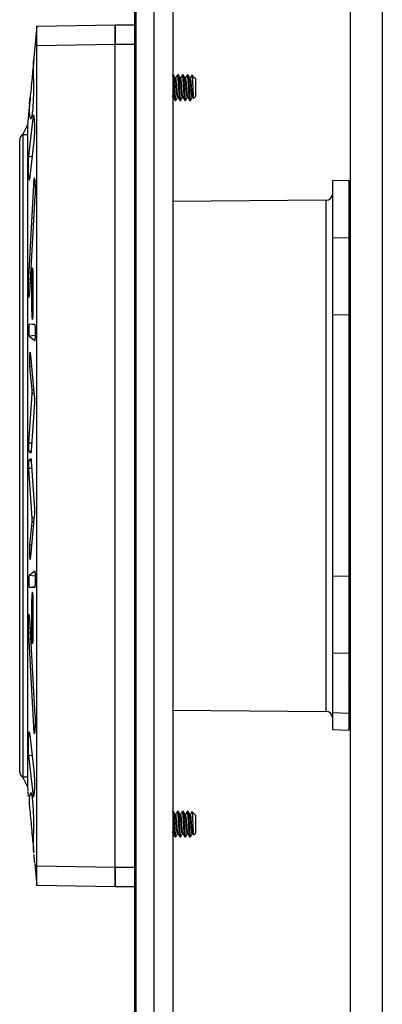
# Model space of a CAD drawing. Header units: inches. Extents: x 0.3 to 33.8, y 0.2 to 21.7.
# Tile 117 of 192: x 17.486 to 17.717, y 11.455 to 12.083. Entities that reach past the tile are written whole.
import ezdxf

# ---------------------------------------------------------------- set-up
doc = ezdxf.new("R2010")
doc.units = ezdxf.units.IN
doc.header["$MEASUREMENT"] = 0

msp = doc.modelspace()

# ---------------------------------------------------------------- linework, layer by layer
at = {"color": 7, "linetype": 'Continuous', "lineweight": 25}
for p, q in [((17.69681, 10.69567), (17.69681, 12.21367)), ((17.71718, 12.21367), (17.71718, 10.69567)), ((17.55931, 10.72342), (17.55931, 12.18592)), ((17.56, 12.18592), (17.56, 10.72342)), ((17.57136, 12.17342), (17.57136, 10.73592)), ((17.58344, 12.17342), (17.58344, 10.73592)), ((17.49681, 12.0788), (17.49469, 12.05659)), ((17.49681, 12.0788), (17.54681, 12.07967)), ((17.54681, 12.07967), (17.55931, 12.07967)), ((17.54681, 12.06717), (17.54681, 12.07967)), ((17.54681, 12.07967), (17.54681, 12.06717)), ((17.54681, 12.06717), (17.49681, 12.0663)), ((17.49681, 11.54304), (17.49681, 12.0663)), ((17.55931, 12.06717), (17.54681, 12.06717)), ((17.54681, 11.54217), (17.54681, 12.06717)), ((17.54681, 11.54217), (17.54681, 12.06717)), ((17.58379, 12.04787), (17.58344, 12.04787)), ((17.58526, 12.04571), (17.58524, 12.04568)), ((17.58692, 12.04787), (17.58653, 12.04787)), ((17.58838, 12.04571), (17.58837, 12.04568)), ((17.59004, 12.04787), (17.58965, 12.04787)), ((17.59151, 12.04571), (17.59149, 12.04568)), ((17.59317, 12.04787), (17.59278, 12.04787)), ((17.59463, 12.04571), (17.59462, 12.04568)), ((17.5958, 12.04769), (17.59571, 12.04755)), ((17.59744, 12.04592), (17.59581, 12.04755)), ((17.59752, 12.04581), (17.5974, 12.04588)), ((17.59796, 12.0454), (17.59752, 12.04584)), ((17.59752, 12.04577), (17.59752, 12.04581)), ((17.59796, 12.0454), (17.59796, 12.03394)), ((17.49211, 12.02939), (17.49249, 12.03344)), ((17.58344, 12.0335), (17.58347, 12.03355)), ((17.59623, 12.03355), (17.59667, 12.0328)), ((17.59679, 12.03277), (17.59796, 12.03394)), ((17.49211, 12.02939), (17.49081, 12.01567)), ((17.58496, 12.03147), (17.58535, 12.03147)), ((17.58809, 12.03147), (17.58848, 12.03147)), ((17.59121, 12.03147), (17.5916, 12.03147)), ((17.59434, 12.03147), (17.59473, 12.03147)), ((17.49413, 12.02002), (17.49141, 11.99587)), ((17.49517, 12.01995), (17.49413, 12.02002)), ((17.48781, 12.00967), (17.49081, 12.01567)), ((17.49081, 12.01567), (17.49081, 12.01555)), ((17.49081, 12.01555), (17.49081, 12.01087)), ((17.48781, 12.00967), (17.48781, 11.59967)), ((17.48781, 12.00967), (17.49081, 12.00967)), ((17.49081, 12.01087), (17.49081, 12.00967)), ((17.49081, 12.00967), (17.49081, 11.59967)), ((17.48581, 11.60313), (17.48581, 12.00621)), ((17.49246, 11.98291), (17.49517, 12.0073)), ((17.49141, 11.99587), (17.49388, 11.99571)), ((17.49456, 11.97767), (17.49121, 11.91462)), ((17.49581, 11.97762), (17.49456, 11.97767)), ((17.69581, 11.98047), (17.68531, 11.9801)), ((17.68531, 11.9801), (17.68531, 11.94399)), ((17.69581, 11.98047), (17.69581, 11.94381)), ((17.69681, 11.9785), (17.69581, 11.9785)), ((17.49218, 11.90868), (17.49575, 11.97056)), ((17.6814, 11.96777), (17.58344, 11.96691)), ((17.6814, 11.64157), (17.6814, 11.96777)), ((17.69681, 11.96209), (17.69673, 11.96222)), ((17.69581, 11.94473), (17.69681, 11.94473)), ((17.68531, 11.94399), (17.69581, 11.94381)), ((17.68531, 11.94399), (17.68531, 11.89458)), ((17.69581, 11.94381), (17.69581, 11.89477)), ((17.49252, 11.91456), (17.49121, 11.91462)), ((17.49344, 11.91913), (17.49344, 11.89693)), ((17.49444, 11.91913), (17.49344, 11.91913)), ((17.49444, 11.89693), (17.49444, 11.91927)), ((17.49444, 11.89693), (17.49344, 11.89693)), ((17.68531, 11.89458), (17.69581, 11.89477)), ((17.68531, 11.89458), (17.68531, 11.72815)), ((17.69581, 11.89477), (17.69581, 11.72799)), ((17.49544, 11.88848), (17.49193, 11.88863)), ((17.49557, 11.88831), (17.49193, 11.88863)), ((17.69581, 11.89375), (17.69681, 11.89375)), ((17.49591, 11.88142), (17.49192, 11.88107)), ((17.49192, 11.88107), (17.49538, 11.87828)), ((17.4955, 11.87829), (17.49538, 11.87828)), ((17.49533, 11.84268), (17.49284, 11.86902)), ((17.49353, 11.86168), (17.49211, 11.8616)), ((17.49211, 11.8616), (17.49354, 11.84669)), ((17.49356, 11.8445), (17.49144, 11.81285)), ((17.49494, 11.84678), (17.49354, 11.84669)), ((17.49516, 11.84442), (17.49356, 11.8445)), ((17.49334, 11.80797), (17.49537, 11.83856)), ((17.49366, 11.81274), (17.49144, 11.81285)), ((17.49167, 11.80773), (17.49333, 11.80787)), ((17.49167, 11.80773), (17.49306, 11.8065)), ((17.49306, 11.80284), (17.49167, 11.80161)), ((17.49167, 11.80161), (17.49333, 11.80147)), ((17.49537, 11.77078), (17.49334, 11.80137)), ((17.49366, 11.7966), (17.49144, 11.79649)), ((17.49144, 11.79649), (17.49356, 11.76484)), ((17.49354, 11.76265), (17.49211, 11.74774)), ((17.49284, 11.74032), (17.49533, 11.76666)), ((17.49494, 11.76256), (17.49354, 11.76265)), ((17.49516, 11.76492), (17.49356, 11.76484)), ((17.49353, 11.74766), (17.49211, 11.74774)), ((17.49538, 11.73106), (17.49192, 11.72827)), ((17.49591, 11.72792), (17.49192, 11.72827)), ((17.68531, 11.72815), (17.69581, 11.72799)), ((17.68531, 11.72815), (17.68531, 11.67881)), ((17.69581, 11.72885), (17.69681, 11.72885)), ((17.69581, 11.72799), (17.69581, 11.67901)), ((17.49557, 11.72103), (17.49193, 11.72071)), ((17.49193, 11.72071), (17.49544, 11.72086)), ((17.49344, 11.71241), (17.49344, 11.69021)), ((17.49444, 11.71241), (17.49344, 11.71241)), ((17.49444, 11.69007), (17.49444, 11.71241)), ((17.49575, 11.63878), (17.49218, 11.70066)), ((17.49252, 11.69478), (17.49121, 11.69472)), ((17.49121, 11.69472), (17.49456, 11.63167)), ((17.49444, 11.69021), (17.49344, 11.69021)), ((17.68531, 11.67881), (17.69581, 11.67901)), ((17.68531, 11.67881), (17.68531, 11.64084)), ((17.69581, 11.67901), (17.69581, 11.64048)), ((17.69581, 11.67795), (17.69681, 11.67795)), ((17.69681, 11.6721), (17.69673, 11.67223)), ((17.58344, 11.64243), (17.6814, 11.64157)), ((17.68531, 11.64084), (17.69581, 11.64048)), ((17.68531, 11.64084), (17.68531, 11.63004)), ((17.69581, 11.64244), (17.69681, 11.64244)), ((17.69581, 11.64048), (17.69581, 11.62967)), ((17.49582, 11.63172), (17.49456, 11.63167)), ((17.69581, 11.63164), (17.69681, 11.63164)), ((17.49517, 11.60204), (17.49246, 11.62643)), ((17.68531, 11.63004), (17.69581, 11.62967)), ((17.49141, 11.61347), (17.49388, 11.61363)), ((17.49141, 11.61347), (17.49413, 11.58932)), ((17.49081, 11.59367), (17.48781, 11.59967)), ((17.49081, 11.59967), (17.48781, 11.59967)), ((17.49081, 11.59967), (17.49081, 11.59847)), ((17.49081, 11.59847), (17.49081, 11.59379)), ((17.49081, 11.59379), (17.49081, 11.59367)), ((17.49081, 11.59367), (17.49109, 11.59072)), ((17.49516, 11.58939), (17.49413, 11.58932)), ((17.58379, 11.57787), (17.58344, 11.57787)), ((17.58526, 11.57571), (17.58524, 11.57568)), ((17.58692, 11.57787), (17.58653, 11.57787)), ((17.58838, 11.57571), (17.58837, 11.57568)), ((17.59004, 11.57787), (17.58965, 11.57787)), ((17.59151, 11.57571), (17.59149, 11.57568)), ((17.59317, 11.57787), (17.59278, 11.57787)), ((17.59463, 11.57571), (17.59462, 11.57568)), ((17.5958, 11.57769), (17.59571, 11.57755)), ((17.59744, 11.57592), (17.59581, 11.57755)), ((17.59752, 11.57581), (17.5974, 11.57588)), ((17.59796, 11.5754), (17.59752, 11.57584)), ((17.59752, 11.57577), (17.59752, 11.57581)), ((17.59796, 11.5754), (17.59796, 11.56394)), ((17.58344, 11.5635), (17.58347, 11.56355)), ((17.58496, 11.56147), (17.58535, 11.56147)), ((17.58809, 11.56147), (17.58848, 11.56147)), ((17.59121, 11.56147), (17.5916, 11.56147)), ((17.59434, 11.56147), (17.59473, 11.56147)), ((17.59623, 11.56355), (17.59667, 11.5628)), ((17.59679, 11.56277), (17.59796, 11.56394)), ((17.49548, 11.54448), (17.49681, 11.53054)), ((17.49681, 11.54304), (17.54681, 11.54217)), ((17.54681, 11.54217), (17.55931, 11.54217)), ((17.54681, 11.52967), (17.54681, 11.54217)), ((17.54681, 11.54217), (17.54681, 11.52967)), ((17.54681, 11.52967), (17.49681, 11.53054)), ((17.55931, 11.52967), (17.54681, 11.52967))]:
    msp.add_line(p, q, dxfattribs=at)
for centre, radius, start, end in [((17.48981, 12.00621), 0.004, 120, 180), ((17.68137, 11.9717), 0.00394, 270.5, 0), ((17.68137, 11.63764), 0.00394, 0, 89.5), ((17.48981, 11.60313), 0.004, 180, 240)]:
    msp.add_arc(centre, radius, start, end, dxfattribs=at)
for points, knots in [([(17.49681, 12.0663), (17.49681, 12.06715), (17.49681, 12.06883), (17.4968, 12.07196), (17.49681, 12.07536), (17.4968, 12.07763), (17.49681, 12.07865), (17.49681, 12.07875), (17.49681, 12.0788)], [0, 0, 0, 0, 0.130417, 0.257406, 0.5, 0.742599, 0.869587, 1, 1, 1, 1]), ([(17.49481, 12.0578), (17.49481, 12.05786), (17.49484, 12.05812), (17.49469, 12.05649), (17.49434, 12.05285), (17.49382, 12.04739), (17.4932, 12.0409), (17.49257, 12.03405), (17.49205, 12.02923), (17.49191, 12.02652), (17.49187, 12.02505), (17.49189, 12.0235), (17.49209, 12.02136), (17.49258, 12.01979), (17.49293, 12.01982), (17.49309, 12.01984)], [0, 0, 0, 0, 0.027711, 0.135051, 0.242527, 0.350615, 0.459535, 0.569154, 0.679089, 0.704215, 0.72934, 0.772797, 0.814676, 0.919348, 1, 1, 1, 1]), ([(17.49309, 12.01984), (17.49328, 12.02018), (17.49368, 12.02091), (17.49421, 12.02452), (17.49462, 12.02983), (17.49483, 12.03628), (17.49484, 12.04306), (17.49464, 12.04832), (17.49461, 12.05177), (17.49461, 12.05384), (17.49463, 12.05565), (17.49469, 12.05627), (17.49472, 12.05659)], [0, 0, 0, 0, 0.117543, 0.249131, 0.380041, 0.509943, 0.638979, 0.76781, 0.827063, 0.883882, 0.940208, 1, 1, 1, 1]), ([(17.58496, 12.03163), (17.58493, 12.03159), (17.58484, 12.03149), (17.58467, 12.03268), (17.58448, 12.03492), (17.58428, 12.03796), (17.58409, 12.04124), (17.58389, 12.0443), (17.5837, 12.04659), (17.58353, 12.04782), (17.58343, 12.04774), (17.5834, 12.04771)], [0, 0, 0, 0, 0.059765, 0.184765, 0.309765, 0.434765, 0.559765, 0.684765, 0.809765, 0.934765, 1, 1, 1, 1]), ([(17.58379, 12.04771), (17.58383, 12.04774), (17.58392, 12.04782), (17.58409, 12.04659), (17.58428, 12.0443), (17.58448, 12.04124), (17.58467, 12.03796), (17.58487, 12.03492), (17.58507, 12.03268), (17.58523, 12.03149), (17.58532, 12.03159), (17.58535, 12.03163)], [0, 0, 0, 0, 0.065235, 0.190235, 0.315235, 0.440235, 0.565235, 0.690235, 0.815235, 0.940235, 1, 1, 1, 1]), ([(17.58505, 12.04576), (17.58485, 12.0461), (17.58445, 12.04678), (17.58405, 12.04746), (17.58386, 12.0478)], [0, 0, 0, 0, 0.499516, 1, 1, 1, 1]), ([(17.58659, 12.03362), (17.58654, 12.03357), (17.58642, 12.03345), (17.58624, 12.03439), (17.58604, 12.0361), (17.58585, 12.03838), (17.58565, 12.04085), (17.58546, 12.04315), (17.58526, 12.04487), (17.5851, 12.0458), (17.585, 12.04574), (17.58497, 12.04572)], [0, 0, 0, 0, 0.097175, 0.21741, 0.337644, 0.457879, 0.578113, 0.698348, 0.818583, 0.938817, 1, 1, 1, 1]), ([(17.58685, 12.03361), (17.58684, 12.03361), (17.58677, 12.03358), (17.58663, 12.03443), (17.58643, 12.03609), (17.58624, 12.03839), (17.58604, 12.04085), (17.58585, 12.04314), (17.58565, 12.04492), (17.58546, 12.04581), (17.58532, 12.04602), (17.58525, 12.04569), (17.58525, 12.04567)], [0, 0, 0, 0, 0.019847, 0.141383, 0.262919, 0.384455, 0.505991, 0.627528, 0.749064, 0.8706, 0.992136, 1, 1, 1, 1]), ([(17.58642, 12.04769), (17.58623, 12.04736), (17.58584, 12.0467), (17.58546, 12.04605), (17.58527, 12.04573)], [0, 0, 0, 0, 0.512333, 1, 1, 1, 1]), ([(17.58809, 12.03163), (17.58806, 12.03159), (17.58796, 12.03149), (17.5878, 12.03268), (17.5876, 12.03492), (17.58741, 12.03796), (17.58721, 12.04124), (17.58702, 12.0443), (17.58682, 12.04659), (17.58666, 12.04782), (17.58656, 12.04774), (17.58653, 12.04771)], [0, 0, 0, 0, 0.059765, 0.184765, 0.309765, 0.434765, 0.559765, 0.684765, 0.809765, 0.934765, 1, 1, 1, 1]), ([(17.58692, 12.04771), (17.58695, 12.04774), (17.58705, 12.04782), (17.58721, 12.04659), (17.58741, 12.0443), (17.5876, 12.04124), (17.5878, 12.03796), (17.58799, 12.03492), (17.58819, 12.03268), (17.58835, 12.03149), (17.58845, 12.03159), (17.58848, 12.03163)], [0, 0, 0, 0, 0.065235, 0.190235, 0.315235, 0.440235, 0.565235, 0.690235, 0.815235, 0.940235, 1, 1, 1, 1]), ([(17.58817, 12.04576), (17.58797, 12.0461), (17.58758, 12.04678), (17.58718, 12.04746), (17.58698, 12.0478)], [0, 0, 0, 0, 0.499516, 1, 1, 1, 1]), ([(17.58972, 12.03362), (17.58966, 12.03357), (17.58954, 12.03345), (17.58936, 12.03439), (17.58917, 12.0361), (17.58897, 12.03838), (17.58878, 12.04085), (17.58858, 12.04315), (17.58839, 12.04487), (17.58822, 12.0458), (17.58812, 12.04574), (17.58809, 12.04572)], [0, 0, 0, 0, 0.097175, 0.21741, 0.337644, 0.457879, 0.578113, 0.698348, 0.818583, 0.938817, 1, 1, 1, 1]), ([(17.58998, 12.03361), (17.58997, 12.03361), (17.58989, 12.03358), (17.58975, 12.03443), (17.58956, 12.03609), (17.58936, 12.03839), (17.58917, 12.04085), (17.58897, 12.04314), (17.58878, 12.04492), (17.58858, 12.04581), (17.58845, 12.04602), (17.58838, 12.04569), (17.58837, 12.04567)], [0, 0, 0, 0, 0.019847, 0.141383, 0.262919, 0.384455, 0.505991, 0.627528, 0.749064, 0.8706, 0.992136, 1, 1, 1, 1]), ([(17.58955, 12.04769), (17.58935, 12.04736), (17.58897, 12.0467), (17.58858, 12.04605), (17.58839, 12.04573)], [0, 0, 0, 0, 0.512333, 1, 1, 1, 1]), ([(17.59121, 12.03163), (17.59118, 12.03159), (17.59109, 12.03149), (17.59092, 12.03268), (17.59073, 12.03492), (17.59053, 12.03796), (17.59034, 12.04124), (17.59014, 12.0443), (17.58995, 12.04659), (17.58978, 12.04782), (17.58968, 12.04774), (17.58965, 12.04771)], [0, 0, 0, 0, 0.059765, 0.184765, 0.309765, 0.434765, 0.559765, 0.684765, 0.809765, 0.934765, 1, 1, 1, 1]), ([(17.59004, 12.04771), (17.59008, 12.04774), (17.59017, 12.04782), (17.59034, 12.04659), (17.59053, 12.0443), (17.59073, 12.04124), (17.59092, 12.03796), (17.59112, 12.03492), (17.59132, 12.03268), (17.59148, 12.03149), (17.59157, 12.03159), (17.5916, 12.03163)], [0, 0, 0, 0, 0.065235, 0.190235, 0.315235, 0.440235, 0.565235, 0.690235, 0.815235, 0.940235, 1, 1, 1, 1]), ([(17.5913, 12.04576), (17.5911, 12.0461), (17.5907, 12.04678), (17.5903, 12.04746), (17.59011, 12.0478)], [0, 0, 0, 0, 0.499516, 1, 1, 1, 1]), ([(17.59284, 12.03362), (17.59279, 12.03357), (17.59267, 12.03345), (17.59249, 12.03439), (17.59229, 12.0361), (17.5921, 12.03838), (17.5919, 12.04085), (17.59171, 12.04315), (17.59151, 12.04487), (17.59135, 12.0458), (17.59125, 12.04574), (17.59122, 12.04572)], [0, 0, 0, 0, 0.097175, 0.21741, 0.337644, 0.457879, 0.578113, 0.698348, 0.818583, 0.938817, 1, 1, 1, 1]), ([(17.5931, 12.03361), (17.59309, 12.03361), (17.59302, 12.03358), (17.59288, 12.03443), (17.59268, 12.03609), (17.59249, 12.03839), (17.59229, 12.04085), (17.5921, 12.04314), (17.5919, 12.04492), (17.59171, 12.04581), (17.59157, 12.04602), (17.5915, 12.04569), (17.5915, 12.04567)], [0, 0, 0, 0, 0.0198467, 0.1413828, 0.262919, 0.3844552, 0.5059914, 0.6275276, 0.7490637, 0.8705999, 0.9921361, 1, 1, 1, 1]), ([(17.59267, 12.04769), (17.59248, 12.04736), (17.59209, 12.0467), (17.59171, 12.04605), (17.59152, 12.04573)], [0, 0, 0, 0, 0.512333, 1, 1, 1, 1]), ([(17.59434, 12.03163), (17.59431, 12.03159), (17.59421, 12.03149), (17.59405, 12.03268), (17.59385, 12.03492), (17.59366, 12.03796), (17.59346, 12.04124), (17.59327, 12.0443), (17.59307, 12.04659), (17.59291, 12.04782), (17.59281, 12.04774), (17.59278, 12.04771)], [0, 0, 0, 0, 0.059765, 0.184765, 0.309765, 0.434765, 0.559765, 0.684765, 0.809765, 0.934765, 1, 1, 1, 1]), ([(17.59317, 12.04771), (17.5932, 12.04774), (17.5933, 12.04782), (17.59346, 12.04659), (17.59366, 12.0443), (17.59385, 12.04124), (17.59405, 12.03796), (17.59424, 12.03492), (17.59444, 12.03268), (17.5946, 12.03149), (17.5947, 12.03159), (17.59473, 12.03163)], [0, 0, 0, 0, 0.065235, 0.190235, 0.315235, 0.440235, 0.565235, 0.690235, 0.815235, 0.940235, 1, 1, 1, 1]), ([(17.59442, 12.04576), (17.59422, 12.0461), (17.59383, 12.04678), (17.59343, 12.04746), (17.59323, 12.0478)], [0, 0, 0, 0, 0.499516, 1, 1, 1, 1]), ([(17.59597, 12.03362), (17.59591, 12.03357), (17.59579, 12.03345), (17.59561, 12.03439), (17.59542, 12.0361), (17.59522, 12.03838), (17.59503, 12.04085), (17.59483, 12.04315), (17.59464, 12.04487), (17.59447, 12.0458), (17.59437, 12.04574), (17.59434, 12.04572)], [0, 0, 0, 0, 0.097175, 0.21741, 0.337644, 0.457879, 0.578113, 0.698348, 0.818583, 0.938817, 1, 1, 1, 1]), ([(17.59623, 12.03361), (17.59622, 12.03361), (17.59614, 12.03358), (17.596, 12.03443), (17.59581, 12.03609), (17.59561, 12.03839), (17.59542, 12.04085), (17.59522, 12.04314), (17.59503, 12.04492), (17.59483, 12.04581), (17.5947, 12.04602), (17.59463, 12.04569), (17.59462, 12.04567)], [0, 0, 0, 0, 0.019847, 0.141383, 0.262919, 0.384455, 0.505991, 0.627528, 0.749064, 0.8706, 0.992136, 1, 1, 1, 1]), ([(17.59569, 12.04752), (17.59553, 12.04724), (17.59518, 12.04664), (17.59483, 12.04605), (17.59464, 12.04573)], [0, 0, 0, 0, 0.464924, 1, 1, 1, 1]), ([(17.59575, 12.04749), (17.59577, 12.04749), (17.59582, 12.04749), (17.59591, 12.04649), (17.59603, 12.04472), (17.59613, 12.04238), (17.59624, 12.0398), (17.59634, 12.03728), (17.59646, 12.0351), (17.59656, 12.03354), (17.59666, 12.03272), (17.59672, 12.03279), (17.59674, 12.03282)], [0, 0, 0, 0, 0.062411, 0.177809, 0.289757, 0.401537, 0.511014, 0.619198, 0.726202, 0.830808, 0.935327, 1, 1, 1, 1]), ([(17.58373, 12.03361), (17.58372, 12.03361), (17.58364, 12.03358), (17.58355, 12.0341), (17.58346, 12.03488), (17.58344, 12.03508)], [0, 0, 0, 0, 0.1089791, 0.7763408, 1, 1, 1, 1]), ([(17.58373, 12.03355), (17.58393, 12.03321), (17.58433, 12.03253), (17.58472, 12.03184), (17.58492, 12.0315)], [0, 0, 0, 0, 0.499633, 1, 1, 1, 1]), ([(17.5854, 12.03151), (17.5856, 12.03185), (17.586, 12.03253), (17.58639, 12.03321), (17.58659, 12.03355)], [0, 0, 0, 0, 0.500354, 1, 1, 1, 1]), ([(17.58686, 12.03355), (17.58705, 12.03321), (17.58745, 12.03253), (17.58785, 12.03184), (17.58804, 12.0315)], [0, 0, 0, 0, 0.499633, 1, 1, 1, 1]), ([(17.58853, 12.03151), (17.58873, 12.03185), (17.58912, 12.03253), (17.58952, 12.03321), (17.58972, 12.03355)], [0, 0, 0, 0, 0.500354, 1, 1, 1, 1]), ([(17.58998, 12.03355), (17.59018, 12.03321), (17.59058, 12.03253), (17.59097, 12.03184), (17.59117, 12.0315)], [0, 0, 0, 0, 0.499633, 1, 1, 1, 1]), ([(17.59165, 12.03151), (17.59185, 12.03185), (17.59225, 12.03253), (17.59264, 12.03321), (17.59284, 12.03355)], [0, 0, 0, 0, 0.500354, 1, 1, 1, 1]), ([(17.59311, 12.03355), (17.5933, 12.03321), (17.5937, 12.03253), (17.5941, 12.03184), (17.59429, 12.0315)], [0, 0, 0, 0, 0.499633, 1, 1, 1, 1]), ([(17.59478, 12.03151), (17.59498, 12.03185), (17.59537, 12.03253), (17.59577, 12.03321), (17.59597, 12.03355)], [0, 0, 0, 0, 0.500354, 1, 1, 1, 1]), ([(17.49517, 12.0073), (17.49523, 12.00798), (17.49535, 12.00935), (17.49544, 12.01208), (17.49545, 12.01493), (17.49537, 12.01765), (17.4952, 12.01992), (17.49497, 12.0215), (17.49471, 12.0222), (17.49444, 12.02193), (17.49424, 12.02101), (17.49415, 12.02022), (17.49413, 12.02002)], [0, 0, 0, 0, 0.107001, 0.214015, 0.320703, 0.427208, 0.533841, 0.64086, 0.748351, 0.856199, 0.964129, 1, 1, 1, 1]), ([(17.49141, 11.99587), (17.49135, 11.99518), (17.49122, 11.99381), (17.49112, 11.99104), (17.49112, 11.98815), (17.4912, 11.98538), (17.49137, 11.98307), (17.4916, 11.98145), (17.49186, 11.98072), (17.49214, 11.98098), (17.49234, 11.9819), (17.49243, 11.9827), (17.49246, 11.98291)], [0, 0, 0, 0, 0.1069407, 0.2138945, 0.3205229, 0.4269627, 0.5335256, 0.6404689, 0.7478854, 0.8556626, 0.963528, 1, 1, 1, 1]), ([(17.49575, 11.97056), (17.49579, 11.97122), (17.49586, 11.97258), (17.49589, 11.975), (17.49584, 11.97741), (17.49572, 11.97953), (17.49554, 11.98111), (17.49532, 11.98198), (17.49509, 11.98203), (17.49486, 11.98125), (17.49467, 11.97977), (17.4946, 11.97837), (17.49456, 11.97767)], [0, 0, 0, 0, 0.094428, 0.194925, 0.295223, 0.395544, 0.496158, 0.597212, 0.698658, 0.800281, 0.901781, 1, 1, 1, 1]), ([(17.69589, 11.94931), (17.69609, 11.94897), (17.69639, 11.94845), (17.6967, 11.94793), (17.69681, 11.94774)], [0, 0, 0, 0, 0.64568, 1, 1, 1, 1]), ([(17.69589, 11.93771), (17.69609, 11.93737), (17.69639, 11.93685), (17.6967, 11.93633), (17.69681, 11.93614)], [0, 0, 0, 0, 0.6456804, 1, 1, 1, 1]), ([(17.49444, 11.91927), (17.49444, 11.91983), (17.49443, 11.92097), (17.49435, 11.92254), (17.49423, 11.92378), (17.49407, 11.92453), (17.4939, 11.9247), (17.49373, 11.92425), (17.49359, 11.92326), (17.49349, 11.92182), (17.49344, 11.92036), (17.49344, 11.91945), (17.49344, 11.91913)], [0, 0, 0, 0, 0.098829, 0.203623, 0.30863, 0.414079, 0.519966, 0.626093, 0.732157, 0.837879, 0.943132, 1, 1, 1, 1]), ([(17.49121, 11.91462), (17.49118, 11.91401), (17.49113, 11.91279), (17.49114, 11.91076), (17.4912, 11.90887), (17.49132, 11.90729), (17.49148, 11.90621), (17.49166, 11.90574), (17.49185, 11.90596), (17.49203, 11.90683), (17.49213, 11.90788), (17.49217, 11.90856), (17.49218, 11.90868)], [0, 0, 0, 0, 0.108009, 0.216023, 0.323914, 0.431949, 0.54038, 0.649291, 0.758553, 0.867885, 0.976971, 1, 1, 1, 1]), ([(17.49344, 11.89693), (17.49345, 11.89638), (17.49346, 11.89524), (17.49353, 11.89369), (17.49366, 11.89246), (17.49381, 11.89172), (17.49398, 11.89155), (17.49414, 11.89199), (17.49429, 11.89298), (17.49439, 11.89441), (17.49443, 11.89581), (17.49443, 11.89666), (17.49444, 11.89693)], [0, 0, 0, 0, 0.099585, 0.205297, 0.311221, 0.417592, 0.524404, 0.631458, 0.738448, 0.845093, 0.951266, 1, 1, 1, 1]), ([(17.49193, 11.88863), (17.49189, 11.8886), (17.49181, 11.88853), (17.49171, 11.88792), (17.49162, 11.88698), (17.49157, 11.88579), (17.49156, 11.8845), (17.49159, 11.88326), (17.49166, 11.88219), (17.49176, 11.88142), (17.49185, 11.8811), (17.49191, 11.88108), (17.49192, 11.88107)], [0, 0, 0, 0, 0.101761, 0.209585, 0.317184, 0.424325, 0.531025, 0.637493, 0.744037, 0.850931, 0.958297, 1, 1, 1, 1]), ([(17.49546, 11.87828), (17.49549, 11.87827), (17.49557, 11.87824), (17.4957, 11.87878), (17.49583, 11.87986), (17.49592, 11.88136), (17.49595, 11.88307), (17.49593, 11.88481), (17.49586, 11.88639), (17.49574, 11.88761), (17.4956, 11.88839), (17.49549, 11.88845), (17.49544, 11.88848)], [0, 0, 0, 0, 0.049052, 0.156288, 0.263399, 0.370114, 0.476356, 0.582259, 0.688102, 0.794188, 0.900715, 1, 1, 1, 1]), ([(17.49284, 11.86902), (17.4928, 11.8694), (17.49272, 11.87019), (17.49256, 11.87077), (17.49238, 11.87078), (17.49222, 11.87018), (17.49208, 11.86903), (17.49199, 11.86748), (17.49195, 11.8657), (17.49197, 11.8639), (17.49203, 11.8625), (17.49209, 11.86183), (17.49211, 11.8616)], [0, 0, 0, 0, 0.099413, 0.205125, 0.311155, 0.417353, 0.523406, 0.629067, 0.73426, 0.839119, 0.943919, 1, 1, 1, 1]), ([(17.49354, 11.84669), (17.49355, 11.84654), (17.49358, 11.84625), (17.49359, 11.84568), (17.49359, 11.8451), (17.49357, 11.84471), (17.49356, 11.84453), (17.49356, 11.8445)], [0, 0, 0, 0, 0.2403268, 0.4806807, 0.7203796, 0.959815, 1, 1, 1, 1]), ([(17.49537, 11.83856), (17.49539, 11.83886), (17.49542, 11.83945), (17.49543, 11.8405), (17.49541, 11.84153), (17.49537, 11.84226), (17.49534, 11.84259), (17.49533, 11.84268)], [0, 0, 0, 0, 0.223981, 0.454175, 0.683918, 0.913719, 1, 1, 1, 1]), ([(17.49144, 11.81285), (17.49143, 11.81255), (17.49139, 11.81194), (17.49138, 11.81085), (17.4914, 11.80977), (17.49145, 11.80883), (17.49153, 11.80812), (17.49161, 11.8078), (17.49165, 11.80774), (17.49167, 11.80773)], [0, 0, 0, 0, 0.151856, 0.310364, 0.468557, 0.626776, 0.785451, 0.944816, 1, 1, 1, 1]), ([(17.49306, 11.8065), (17.49309, 11.8065), (17.49316, 11.80651), (17.49326, 11.80698), (17.49331, 11.80754), (17.49334, 11.8079), (17.49334, 11.80797)], [0, 0, 0, 0, 0.309734, 0.619485, 0.928692, 1, 1, 1, 1]), ([(17.49167, 11.80161), (17.49163, 11.80155), (17.49156, 11.80142), (17.49148, 11.80078), (17.49141, 11.7999), (17.49138, 11.79884), (17.49138, 11.79774), (17.49141, 11.79696), (17.49144, 11.79658), (17.49144, 11.79649)], [0, 0, 0, 0, 0.16005, 0.320115, 0.479753, 0.638684, 0.797034, 0.955181, 1, 1, 1, 1]), ([(17.49334, 11.80137), (17.49332, 11.80164), (17.49328, 11.8022), (17.49319, 11.80272), (17.49311, 11.80287), (17.49307, 11.80285), (17.49306, 11.80284)], [0, 0, 0, 0, 0.29966, 0.607437, 0.916281, 1, 1, 1, 1]), ([(17.49533, 11.76666), (17.49535, 11.76691), (17.49539, 11.76742), (17.49543, 11.76842), (17.49543, 11.76948), (17.4954, 11.77027), (17.49538, 11.77067), (17.49537, 11.77078)], [0, 0, 0, 0, 0.223955, 0.454692, 0.68474, 0.914425, 1, 1, 1, 1]), ([(17.49356, 11.76484), (17.49357, 11.76467), (17.49359, 11.76434), (17.49359, 11.76375), (17.49358, 11.76319), (17.49356, 11.76283), (17.49354, 11.76267), (17.49354, 11.76265)], [0, 0, 0, 0, 0.239883, 0.479786, 0.719256, 0.958834, 1, 1, 1, 1]), ([(17.49211, 11.74774), (17.49208, 11.74731), (17.49201, 11.74643), (17.49196, 11.7447), (17.49196, 11.74289), (17.49202, 11.74118), (17.49213, 11.73979), (17.49228, 11.73886), (17.49245, 11.73849), (17.49262, 11.73874), (17.49276, 11.73944), (17.49282, 11.74009), (17.49284, 11.74032)], [0, 0, 0, 0, 0.099131, 0.204355, 0.30928, 0.414063, 0.519013, 0.624363, 0.730174, 0.836309, 0.942483, 1, 1, 1, 1]), ([(17.49544, 11.72086), (17.49549, 11.72089), (17.4956, 11.72096), (17.49575, 11.72175), (17.49586, 11.72299), (17.49594, 11.72459), (17.49595, 11.72633), (17.49591, 11.72804), (17.49582, 11.72951), (17.49569, 11.73057), (17.49556, 11.7311), (17.49548, 11.73107), (17.49546, 11.73106)], [0, 0, 0, 0, 0.100751, 0.207951, 0.314942, 0.421485, 0.527582, 0.633427, 0.739326, 0.845558, 0.952256, 1, 1, 1, 1]), ([(17.49192, 11.72827), (17.49189, 11.72823), (17.49181, 11.72815), (17.4917, 11.72753), (17.49162, 11.72658), (17.49157, 11.72539), (17.49156, 11.7241), (17.49159, 11.72286), (17.49166, 11.7218), (17.49176, 11.72104), (17.49186, 11.72073), (17.49191, 11.72071), (17.49193, 11.72071)], [0, 0, 0, 0, 0.1004671, 0.2082836, 0.3158687, 0.4229937, 0.529681, 0.6361449, 0.7426946, 0.8496007, 0.9569798, 1, 1, 1, 1]), ([(17.49444, 11.71241), (17.49443, 11.71296), (17.49442, 11.7141), (17.49434, 11.71565), (17.49422, 11.71688), (17.49407, 11.71762), (17.4939, 11.71779), (17.49374, 11.71735), (17.49359, 11.71636), (17.49349, 11.71493), (17.49345, 11.71353), (17.49344, 11.71268), (17.49344, 11.71241)], [0, 0, 0, 0, 0.099721, 0.20543, 0.311355, 0.417725, 0.524537, 0.631592, 0.738582, 0.845227, 0.9514, 1, 1, 1, 1]), ([(17.49218, 11.70066), (17.49214, 11.70119), (17.49206, 11.70226), (17.49189, 11.70324), (17.49171, 11.70361), (17.49152, 11.70329), (17.49135, 11.70233), (17.49122, 11.70083), (17.49114, 11.69897), (17.49113, 11.69696), (17.49117, 11.69554), (17.4912, 11.69484), (17.49121, 11.69472)], [0, 0, 0, 0, 0.108613, 0.217212, 0.326189, 0.435484, 0.544801, 0.653831, 0.762393, 0.870514, 0.978414, 1, 1, 1, 1]), ([(17.49344, 11.69021), (17.49344, 11.68966), (17.49345, 11.68851), (17.49352, 11.68692), (17.49364, 11.68564), (17.49379, 11.68485), (17.49396, 11.68463), (17.49413, 11.68502), (17.49428, 11.68598), (17.49438, 11.68739), (17.49443, 11.68883), (17.49444, 11.68975), (17.49444, 11.69007)], [0, 0, 0, 0, 0.09844, 0.203222, 0.308198, 0.413606, 0.519461, 0.625579, 0.731659, 0.837418, 0.94271, 1, 1, 1, 1]), ([(17.69589, 11.65932), (17.69609, 11.65898), (17.69639, 11.65846), (17.6967, 11.65794), (17.69681, 11.65775)], [0, 0, 0, 0, 0.64568, 1, 1, 1, 1]), ([(17.49456, 11.63167), (17.4946, 11.631), (17.49467, 11.62962), (17.49485, 11.62814), (17.49507, 11.62733), (17.49531, 11.62734), (17.49553, 11.62818), (17.49572, 11.62974), (17.49584, 11.63186), (17.49589, 11.63427), (17.49586, 11.63672), (17.49579, 11.6381), (17.49575, 11.63878)], [0, 0, 0, 0, 0.094372, 0.19511, 0.296199, 0.39767, 0.499294, 0.600772, 0.70187, 0.802521, 0.902857, 1, 1, 1, 1]), ([(17.49246, 11.62643), (17.49238, 11.62699), (17.49223, 11.62809), (17.49196, 11.62863), (17.49168, 11.62824), (17.49144, 11.6269), (17.49125, 11.62477), (17.49113, 11.62211), (17.49111, 11.6192), (17.49118, 11.6164), (17.4913, 11.61452), (17.49139, 11.61368), (17.49141, 11.61347)], [0, 0, 0, 0, 0.107568, 0.215126, 0.322939, 0.430792, 0.538376, 0.645505, 0.75219, 0.858642, 0.965167, 1, 1, 1, 1]), ([(17.49413, 11.58932), (17.49419, 11.5888), (17.49434, 11.58773), (17.4946, 11.58714), (17.49487, 11.58745), (17.49512, 11.58872), (17.49531, 11.59076), (17.49543, 11.59336), (17.49546, 11.59622), (17.4954, 11.59899), (17.49528, 11.60092), (17.49519, 11.6018), (17.49517, 11.60204)], [0, 0, 0, 0, 0.101547, 0.209138, 0.316995, 0.424914, 0.532584, 0.639805, 0.746575, 0.853092, 0.959659, 1, 1, 1, 1]), ([(17.49141, 11.58731), (17.49135, 11.58797), (17.49122, 11.58929), (17.49113, 11.59026), (17.49113, 11.59022), (17.49113, 11.59021)], [0, 0, 0, 0, 0.3879391, 0.7759258, 1, 1, 1, 1]), ([(17.49483, 11.55135), (17.49481, 11.5515), (17.49479, 11.55173), (17.49465, 11.55319), (17.49462, 11.55477), (17.49461, 11.55666), (17.49462, 11.55889), (17.49468, 11.56222), (17.49485, 11.56709), (17.49482, 11.57343), (17.49461, 11.57968), (17.4942, 11.58492), (17.49365, 11.58848), (17.49302, 11.58994), (17.49249, 11.58922), (17.49212, 11.58779), (17.49196, 11.5867), (17.4919, 11.58572), (17.49188, 11.58461), (17.49189, 11.58338), (17.49198, 11.58101), (17.49243, 11.57668), (17.49303, 11.57027), (17.49367, 11.56354), (17.49422, 11.55777), (17.49461, 11.55365), (17.49471, 11.55259), (17.49475, 11.55214)], [0, 0, 0, 0, 0.048407, 0.076846, 0.101802, 0.126755, 0.151708, 0.176524, 0.226621, 0.28131, 0.338756, 0.396353, 0.454328, 0.512748, 0.571489, 0.600565, 0.615076, 0.629584, 0.644091, 0.658598, 0.673105, 0.721325, 0.780104, 0.83889, 0.897637, 0.95607, 1, 1, 1, 1]), ([(17.58496, 11.56163), (17.58493, 11.56159), (17.58484, 11.56149), (17.58467, 11.56268), (17.58448, 11.56492), (17.58428, 11.56796), (17.58409, 11.57124), (17.58389, 11.5743), (17.5837, 11.57659), (17.58353, 11.57782), (17.58343, 11.57774), (17.5834, 11.57771)], [0, 0, 0, 0, 0.059765, 0.184765, 0.309765, 0.434765, 0.559765, 0.684765, 0.809765, 0.934765, 1, 1, 1, 1]), ([(17.58379, 11.57771), (17.58383, 11.57774), (17.58392, 11.57782), (17.58409, 11.57659), (17.58428, 11.5743), (17.58448, 11.57124), (17.58467, 11.56796), (17.58487, 11.56492), (17.58507, 11.56268), (17.58523, 11.56149), (17.58532, 11.56159), (17.58535, 11.56163)], [0, 0, 0, 0, 0.065235, 0.190235, 0.315235, 0.440235, 0.565235, 0.690235, 0.815235, 0.940235, 1, 1, 1, 1]), ([(17.58505, 11.57576), (17.58485, 11.5761), (17.58445, 11.57678), (17.58405, 11.57746), (17.58386, 11.5778)], [0, 0, 0, 0, 0.499516, 1, 1, 1, 1]), ([(17.58659, 11.56362), (17.58654, 11.56357), (17.58642, 11.56345), (17.58624, 11.56439), (17.58604, 11.5661), (17.58585, 11.56838), (17.58565, 11.57085), (17.58546, 11.57315), (17.58526, 11.57487), (17.5851, 11.5758), (17.585, 11.57574), (17.58497, 11.57572)], [0, 0, 0, 0, 0.097175, 0.21741, 0.337644, 0.457879, 0.578113, 0.698348, 0.818583, 0.938817, 1, 1, 1, 1]), ([(17.58685, 11.56361), (17.58684, 11.56361), (17.58677, 11.56358), (17.58663, 11.56443), (17.58643, 11.56609), (17.58624, 11.56839), (17.58604, 11.57085), (17.58585, 11.57314), (17.58565, 11.57492), (17.58546, 11.57581), (17.58532, 11.57602), (17.58525, 11.57569), (17.58525, 11.57567)], [0, 0, 0, 0, 0.019847, 0.141383, 0.262919, 0.384455, 0.505991, 0.627528, 0.749064, 0.8706, 0.992136, 1, 1, 1, 1]), ([(17.58642, 11.57769), (17.58623, 11.57736), (17.58584, 11.5767), (17.58546, 11.57605), (17.58527, 11.57573)], [0, 0, 0, 0, 0.5123332, 1, 1, 1, 1]), ([(17.58809, 11.56163), (17.58806, 11.56159), (17.58796, 11.56149), (17.5878, 11.56268), (17.5876, 11.56492), (17.58741, 11.56796), (17.58721, 11.57124), (17.58702, 11.5743), (17.58682, 11.57659), (17.58666, 11.57782), (17.58656, 11.57774), (17.58653, 11.57771)], [0, 0, 0, 0, 0.0597649, 0.1847649, 0.3097649, 0.4347649, 0.5597649, 0.6847649, 0.8097649, 0.9347649, 1, 1, 1, 1]), ([(17.58692, 11.57771), (17.58695, 11.57774), (17.58705, 11.57782), (17.58721, 11.57659), (17.58741, 11.5743), (17.5876, 11.57124), (17.5878, 11.56796), (17.58799, 11.56492), (17.58819, 11.56268), (17.58835, 11.56149), (17.58845, 11.56159), (17.58848, 11.56163)], [0, 0, 0, 0, 0.065235, 0.190235, 0.315235, 0.440235, 0.565235, 0.690235, 0.815235, 0.940235, 1, 1, 1, 1]), ([(17.58817, 11.57576), (17.58797, 11.5761), (17.58758, 11.57678), (17.58718, 11.57746), (17.58698, 11.5778)], [0, 0, 0, 0, 0.4995163, 1, 1, 1, 1]), ([(17.58972, 11.56362), (17.58966, 11.56357), (17.58954, 11.56345), (17.58936, 11.56439), (17.58917, 11.5661), (17.58897, 11.56838), (17.58878, 11.57085), (17.58858, 11.57315), (17.58839, 11.57487), (17.58822, 11.5758), (17.58812, 11.57574), (17.58809, 11.57572)], [0, 0, 0, 0, 0.097175, 0.21741, 0.337644, 0.457879, 0.578113, 0.698348, 0.818583, 0.938817, 1, 1, 1, 1]), ([(17.58998, 11.56361), (17.58997, 11.56361), (17.58989, 11.56358), (17.58975, 11.56443), (17.58956, 11.56609), (17.58936, 11.56839), (17.58917, 11.57085), (17.58897, 11.57314), (17.58878, 11.57492), (17.58858, 11.57581), (17.58845, 11.57602), (17.58838, 11.57569), (17.58837, 11.57567)], [0, 0, 0, 0, 0.019847, 0.141383, 0.262919, 0.384455, 0.505991, 0.627528, 0.749064, 0.8706, 0.992136, 1, 1, 1, 1]), ([(17.58955, 11.57769), (17.58935, 11.57736), (17.58897, 11.5767), (17.58858, 11.57605), (17.58839, 11.57573)], [0, 0, 0, 0, 0.512333, 1, 1, 1, 1]), ([(17.59121, 11.56163), (17.59118, 11.56159), (17.59109, 11.56149), (17.59092, 11.56268), (17.59073, 11.56492), (17.59053, 11.56796), (17.59034, 11.57124), (17.59014, 11.5743), (17.58995, 11.57659), (17.58978, 11.57782), (17.58968, 11.57774), (17.58965, 11.57771)], [0, 0, 0, 0, 0.0597649, 0.1847649, 0.3097649, 0.4347649, 0.5597649, 0.6847649, 0.8097649, 0.9347649, 1, 1, 1, 1]), ([(17.59004, 11.57771), (17.59008, 11.57774), (17.59017, 11.57782), (17.59034, 11.57659), (17.59053, 11.5743), (17.59073, 11.57124), (17.59092, 11.56796), (17.59112, 11.56492), (17.59132, 11.56268), (17.59148, 11.56149), (17.59157, 11.56159), (17.5916, 11.56163)], [0, 0, 0, 0, 0.065235, 0.190235, 0.315235, 0.440235, 0.565235, 0.690235, 0.815235, 0.940235, 1, 1, 1, 1]), ([(17.5913, 11.57576), (17.5911, 11.5761), (17.5907, 11.57678), (17.5903, 11.57746), (17.59011, 11.5778)], [0, 0, 0, 0, 0.499516, 1, 1, 1, 1]), ([(17.59284, 11.56362), (17.59279, 11.56357), (17.59267, 11.56345), (17.59249, 11.56439), (17.59229, 11.5661), (17.5921, 11.56838), (17.5919, 11.57085), (17.59171, 11.57315), (17.59151, 11.57487), (17.59135, 11.5758), (17.59125, 11.57574), (17.59122, 11.57572)], [0, 0, 0, 0, 0.097175, 0.21741, 0.337644, 0.457879, 0.578113, 0.698348, 0.818583, 0.938817, 1, 1, 1, 1]), ([(17.5931, 11.56361), (17.59309, 11.56361), (17.59302, 11.56358), (17.59288, 11.56443), (17.59268, 11.56609), (17.59249, 11.56839), (17.59229, 11.57085), (17.5921, 11.57314), (17.5919, 11.57492), (17.59171, 11.57581), (17.59157, 11.57602), (17.5915, 11.57569), (17.5915, 11.57567)], [0, 0, 0, 0, 0.019847, 0.141383, 0.262919, 0.384455, 0.505991, 0.627528, 0.749064, 0.8706, 0.992136, 1, 1, 1, 1]), ([(17.59267, 11.57769), (17.59248, 11.57736), (17.59209, 11.5767), (17.59171, 11.57605), (17.59152, 11.57573)], [0, 0, 0, 0, 0.512333, 1, 1, 1, 1]), ([(17.59434, 11.56163), (17.59431, 11.56159), (17.59421, 11.56149), (17.59405, 11.56268), (17.59385, 11.56492), (17.59366, 11.56796), (17.59346, 11.57124), (17.59327, 11.5743), (17.59307, 11.57659), (17.59291, 11.57782), (17.59281, 11.57774), (17.59278, 11.57771)], [0, 0, 0, 0, 0.0597649, 0.1847649, 0.3097649, 0.4347649, 0.5597649, 0.6847649, 0.8097649, 0.9347649, 1, 1, 1, 1]), ([(17.59317, 11.57771), (17.5932, 11.57774), (17.5933, 11.57782), (17.59346, 11.57659), (17.59366, 11.5743), (17.59385, 11.57124), (17.59405, 11.56796), (17.59424, 11.56492), (17.59444, 11.56268), (17.5946, 11.56149), (17.5947, 11.56159), (17.59473, 11.56163)], [0, 0, 0, 0, 0.0652351, 0.1902351, 0.3152351, 0.4402351, 0.5652351, 0.6902351, 0.8152351, 0.9402351, 1, 1, 1, 1]), ([(17.59442, 11.57576), (17.59422, 11.5761), (17.59383, 11.57678), (17.59343, 11.57746), (17.59323, 11.5778)], [0, 0, 0, 0, 0.499516, 1, 1, 1, 1]), ([(17.59597, 11.56362), (17.59591, 11.56357), (17.59579, 11.56345), (17.59561, 11.56439), (17.59542, 11.5661), (17.59522, 11.56838), (17.59503, 11.57085), (17.59483, 11.57315), (17.59464, 11.57487), (17.59447, 11.5758), (17.59437, 11.57574), (17.59434, 11.57572)], [0, 0, 0, 0, 0.097175, 0.21741, 0.337644, 0.457879, 0.578113, 0.698348, 0.818583, 0.938817, 1, 1, 1, 1]), ([(17.59623, 11.56361), (17.59622, 11.56361), (17.59614, 11.56358), (17.596, 11.56443), (17.59581, 11.56609), (17.59561, 11.56839), (17.59542, 11.57085), (17.59522, 11.57314), (17.59503, 11.57492), (17.59483, 11.57581), (17.5947, 11.57602), (17.59463, 11.57569), (17.59462, 11.57567)], [0, 0, 0, 0, 0.019847, 0.141383, 0.262919, 0.384455, 0.505991, 0.627528, 0.749064, 0.8706, 0.992136, 1, 1, 1, 1]), ([(17.59569, 11.57752), (17.59553, 11.57724), (17.59518, 11.57664), (17.59483, 11.57605), (17.59464, 11.57573)], [0, 0, 0, 0, 0.4649242, 1, 1, 1, 1]), ([(17.59575, 11.57749), (17.59577, 11.57749), (17.59582, 11.57749), (17.59591, 11.57649), (17.59603, 11.57472), (17.59613, 11.57238), (17.59624, 11.5698), (17.59634, 11.56728), (17.59646, 11.5651), (17.59656, 11.56354), (17.59666, 11.56272), (17.59672, 11.56279), (17.59674, 11.56282)], [0, 0, 0, 0, 0.062411, 0.177809, 0.289757, 0.401537, 0.511014, 0.619198, 0.726202, 0.830808, 0.935327, 1, 1, 1, 1]), ([(17.58373, 11.56361), (17.58372, 11.56361), (17.58364, 11.56358), (17.58355, 11.5641), (17.58346, 11.56488), (17.58344, 11.56508)], [0, 0, 0, 0, 0.108979, 0.776341, 1, 1, 1, 1]), ([(17.58373, 11.56355), (17.58393, 11.56321), (17.58433, 11.56253), (17.58472, 11.56184), (17.58492, 11.5615)], [0, 0, 0, 0, 0.499633, 1, 1, 1, 1]), ([(17.5854, 11.56151), (17.5856, 11.56185), (17.586, 11.56253), (17.58639, 11.56321), (17.58659, 11.56355)], [0, 0, 0, 0, 0.500354, 1, 1, 1, 1]), ([(17.58686, 11.56355), (17.58705, 11.56321), (17.58745, 11.56253), (17.58785, 11.56184), (17.58804, 11.5615)], [0, 0, 0, 0, 0.499633, 1, 1, 1, 1]), ([(17.58853, 11.56151), (17.58873, 11.56185), (17.58912, 11.56253), (17.58952, 11.56321), (17.58972, 11.56355)], [0, 0, 0, 0, 0.500354, 1, 1, 1, 1]), ([(17.58998, 11.56355), (17.59018, 11.56321), (17.59058, 11.56253), (17.59097, 11.56184), (17.59117, 11.5615)], [0, 0, 0, 0, 0.499633, 1, 1, 1, 1]), ([(17.59165, 11.56151), (17.59185, 11.56185), (17.59225, 11.56253), (17.59264, 11.56321), (17.59284, 11.56355)], [0, 0, 0, 0, 0.500354, 1, 1, 1, 1]), ([(17.59311, 11.56355), (17.5933, 11.56321), (17.5937, 11.56253), (17.5941, 11.56184), (17.59429, 11.5615)], [0, 0, 0, 0, 0.499633, 1, 1, 1, 1]), ([(17.59478, 11.56151), (17.59498, 11.56185), (17.59537, 11.56253), (17.59577, 11.56321), (17.59597, 11.56355)], [0, 0, 0, 0, 0.500354, 1, 1, 1, 1]), ([(17.49543, 11.54498), (17.49544, 11.54495), (17.49544, 11.54486), (17.49536, 11.54571), (17.4952, 11.54743), (17.49505, 11.54906), (17.49495, 11.55008), (17.49494, 11.55019)], [0, 0, 0, 0, 0.123743, 0.40429, 0.685177, 0.967077, 1, 1, 1, 1]), ([(17.49681, 11.53054), (17.49681, 11.53059), (17.49681, 11.53069), (17.4968, 11.53171), (17.49681, 11.53398), (17.4968, 11.53738), (17.49681, 11.54051), (17.49681, 11.54219), (17.49681, 11.54304)], [0, 0, 0, 0, 0.130417, 0.257406, 0.5, 0.742599, 0.869587, 1, 1, 1, 1])]:
    msp.add_open_spline(points, degree=3, knots=knots, dxfattribs=at)

doc.saveas('drawing.dxf')
